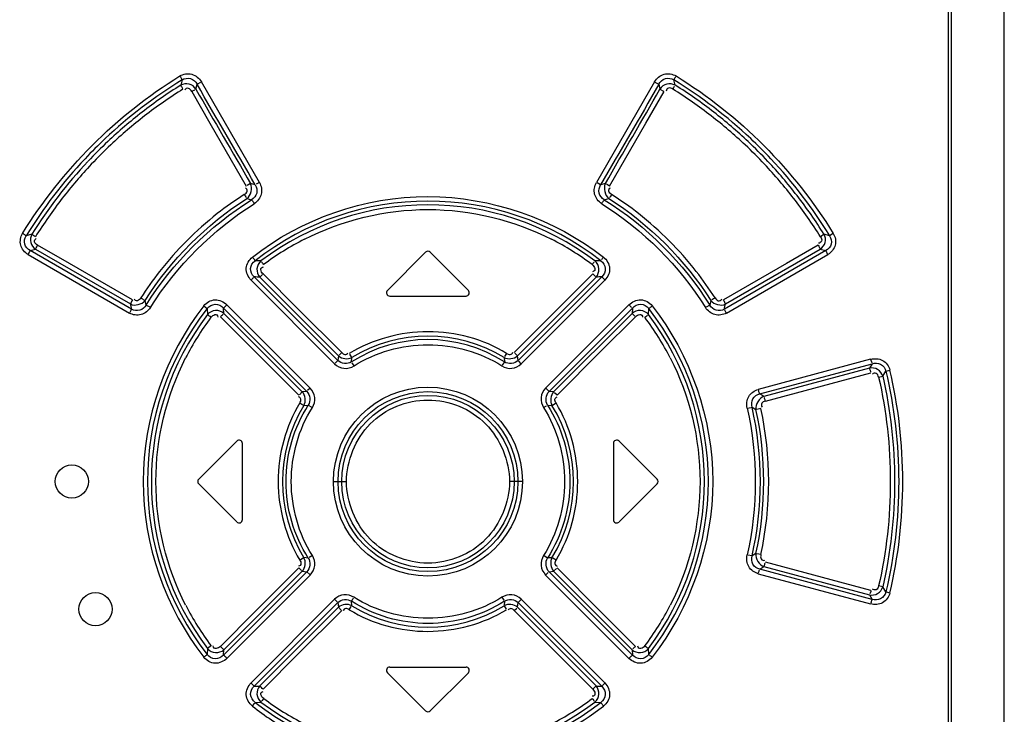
# Model space of a CAD drawing. Header units: inches. Extents: x 0 to 117, y 0 to 83.
# Tile 7 of 70: x 20.19 to 22.53, y 45.88 to 47.53. Entities that reach past the tile are written whole.
import ezdxf

# ---------------------------------------------------------------- set-up
doc = ezdxf.new("R2010")
doc.units = ezdxf.units.IN
doc.header["$LTSCALE"] = 6.431102
doc.header["$MEASUREMENT"] = 0
doc.layers.get('0').update_dxf_attribs({"linetype": 'CONTINUOUS'})

msp = doc.modelspace()

# ---------------------------------------------------------------- linework, layer by layer
at = {"color": 7, "linetype": 'CONTINUOUS'}
for p, q in [((22.5296, 45.0828), (22.5296, 50.1459)), ((22.3966, 45.1012), (22.3966, 50.113)), ((22.4036, 50.113), (22.4036, 45.1012)), ((20.5749, 47.3904), (20.5718, 47.3779)), ((20.608, 47.3687), (20.6108, 47.3803)), ((20.6108, 47.3803), (20.6193, 47.3851)), ((20.7589, 47.1467), (20.6209, 47.386)), ((21.698, 47.386), (21.56, 47.1467)), ((21.7082, 47.3803), (21.711, 47.3687)), ((21.7472, 47.3779), (21.7441, 47.3904)), ((20.5979, 47.3631), (20.6413, 47.2879)), ((21.6777, 47.2879), (21.7211, 47.3631)), ((21.711, 47.3687), (21.7194, 47.364)), ((20.6413, 47.2879), (20.7277, 47.1383)), ((21.5913, 47.1383), (21.6777, 47.2879)), ((20.7377, 47.1439), (20.7294, 47.1392)), ((20.7489, 47.1411), (20.7377, 47.144)), ((20.759, 47.1467), (20.7514, 47.1425)), ((21.57, 47.1411), (21.5616, 47.1458)), ((21.5813, 47.1439), (21.57, 47.141)), ((21.5913, 47.1383), (21.5837, 47.1425)), ((20.7292, 47.1088), (20.7403, 47.1058)), ((21.5787, 47.1058), (21.5898, 47.1088)), ((20.2179, 47.0235), (20.2045, 47.02)), ((22.1011, 47.0235), (22.0926, 47.0178)), ((22.1144, 47.02), (22.1011, 47.0235)), ((22.123, 47.0257), (22.1144, 47.02)), ((20.2091, 46.9755), (20.4499, 46.8363)), ((20.2139, 46.9849), (20.2268, 46.9881)), ((20.4549, 46.8458), (20.2139, 46.9849)), ((20.2268, 46.9881), (20.4521, 46.8579)), ((20.3073, 46.9538), (20.2316, 46.9976)), ((21.1539, 46.9808), (21.0634, 46.8903)), ((21.2556, 46.8903), (21.1651, 46.9808)), ((22.1051, 46.985), (21.8641, 46.8458)), ((21.8669, 46.8579), (22.0922, 46.9881)), ((21.8691, 46.8363), (22.1099, 46.9755)), ((22.0874, 46.9976), (22.0116, 46.9538)), ((22.0922, 46.9881), (22.1051, 46.985)), ((20.4571, 46.8674), (20.3073, 46.9538)), ((20.7626, 46.9602), (20.7487, 46.9608)), ((21.5702, 46.9608), (21.5564, 46.9602)), ((22.0116, 46.9538), (21.8619, 46.8674)), ((20.7599, 46.9216), (20.7664, 46.9282)), ((20.8505, 46.8463), (20.7674, 46.9294)), ((21.5515, 46.9294), (21.4685, 46.8463)), ((20.7389, 46.9147), (20.9377, 46.7157)), ((20.9454, 46.7235), (20.7464, 46.9225)), ((20.9467, 46.7347), (20.7599, 46.9216)), ((21.559, 46.9216), (21.3723, 46.7347)), ((21.5726, 46.9225), (21.3736, 46.7235)), ((21.3812, 46.7157), (21.5801, 46.9147)), ((21.5726, 46.9225), (21.579, 46.9158)), ((20.4897, 46.8555), (20.487, 46.8665)), ((21.0689, 46.8768), (21.25, 46.8768)), ((21.832, 46.8665), (21.8293, 46.8555)), ((20.6264, 46.8536), (20.6347, 46.8468)), ((20.6347, 46.8468), (20.6354, 46.8329)), ((20.6734, 46.8482), (20.8716, 46.6501)), ((20.6744, 46.8354), (20.6734, 46.8482)), ((20.8608, 46.6489), (20.6744, 46.8354)), ((20.8796, 46.658), (20.6817, 46.8561)), ((20.9544, 46.7425), (20.8505, 46.8463)), ((21.4685, 46.8463), (21.3646, 46.7425)), ((21.6373, 46.8561), (21.4393, 46.658)), ((21.4474, 46.6501), (21.6456, 46.8482)), ((21.6446, 46.8354), (21.4582, 46.6489)), ((21.6456, 46.8482), (21.6446, 46.8354)), ((21.6835, 46.8329), (21.6843, 46.8468)), ((21.8293, 46.8555), (21.8208, 46.8506)), ((20.6661, 46.8275), (20.749, 46.7446)), ((21.57, 46.7446), (21.6529, 46.8275)), ((20.749, 46.7446), (20.8527, 46.641)), ((20.9544, 46.7425), (20.9486, 46.7366)), ((21.3723, 46.7347), (21.3658, 46.7413)), ((21.4663, 46.641), (21.57, 46.7446)), ((20.9454, 46.7235), (20.9388, 46.7169)), ((20.9467, 46.7347), (20.9454, 46.7235)), ((20.9786, 46.7309), (20.9735, 46.739)), ((20.9777, 46.7202), (20.9786, 46.7309)), ((20.9838, 46.7109), (20.9792, 46.718)), ((21.3413, 46.7202), (21.3361, 46.7123)), ((21.3404, 46.7309), (21.3413, 46.7202)), ((21.3464, 46.7404), (21.3418, 46.7331)), ((21.3736, 46.7235), (21.3722, 46.7347)), ((21.3812, 46.7157), (21.3754, 46.7217)), ((22.2118, 46.7266), (21.9448, 46.655)), ((21.9482, 46.6442), (22.2155, 46.7158)), ((22.2089, 46.7053), (21.9582, 46.6381)), ((21.9616, 46.6273), (22.2125, 46.6945)), ((22.2155, 46.7158), (22.2089, 46.7053)), ((22.2405, 46.6865), (22.2478, 46.6984)), ((22.2478, 46.6984), (22.2574, 46.7009)), ((22.2308, 46.6841), (22.2405, 46.6865)), ((20.8608, 46.6489), (20.854, 46.6423)), ((20.8716, 46.6501), (20.8608, 46.6489)), ((20.8796, 46.658), (20.8734, 46.652)), ((21.4474, 46.6501), (21.4406, 46.6568)), ((21.4582, 46.6489), (21.4474, 46.6501)), ((21.4663, 46.641), (21.4601, 46.647)), ((21.9582, 46.6381), (21.9482, 46.6442)), ((20.8548, 46.6227), (20.8623, 46.6182)), ((20.8646, 46.6168), (20.8751, 46.6176)), ((20.8751, 46.6176), (20.8831, 46.6126)), ((21.4343, 46.6116), (21.4417, 46.6162)), ((21.4439, 46.6176), (21.4544, 46.6168)), ((21.4544, 46.6168), (21.4626, 46.6218)), ((21.9183, 46.6101), (21.9276, 46.6122)), ((21.9299, 46.6126), (21.9393, 46.607)), ((21.951, 46.6095), (21.9416, 46.6074)), ((20.7051, 46.532), (20.6146, 46.4414)), ((21.7044, 46.4414), (21.6139, 46.532)), ((20.7185, 46.3453), (20.7185, 46.5264)), ((21.6004, 46.5264), (21.6004, 46.3453)), ((20.6146, 46.4303), (20.7051, 46.3398)), ((20.9349, 46.4359), (20.9655, 46.4359)), ((21.3841, 46.4359), (21.3535, 46.4359)), ((21.6139, 46.3398), (21.7044, 46.4303)), ((20.8646, 46.2549), (20.8564, 46.25)), ((20.8751, 46.2541), (20.8646, 46.255)), ((20.8847, 46.2602), (20.8773, 46.2556)), ((21.4439, 46.2541), (21.4358, 46.2593)), ((21.4544, 46.2549), (21.4439, 46.2542)), ((21.4641, 46.2491), (21.4567, 46.2535)), ((21.9299, 46.2591), (21.9202, 46.2613)), ((21.9393, 46.2647), (21.9299, 46.2591)), ((21.951, 46.2623), (21.9416, 46.2643)), ((20.8527, 46.2307), (20.749, 46.1271)), ((20.8527, 46.2307), (20.8588, 46.2248)), ((21.4582, 46.2228), (21.465, 46.2295)), ((21.57, 46.1271), (21.4663, 46.2307)), ((21.9482, 46.2275), (21.9582, 46.2337)), ((22.2155, 46.1559), (21.9482, 46.2275)), ((21.9582, 46.2337), (22.2089, 46.1665)), ((22.2125, 46.1773), (21.9616, 46.2444)), ((20.8716, 46.2216), (20.6734, 46.0235)), ((20.6744, 46.0363), (20.8608, 46.2228)), ((20.6817, 46.0156), (20.8796, 46.2137)), ((20.8608, 46.2228), (20.8716, 46.2216)), ((20.8716, 46.2216), (20.8784, 46.2149)), ((21.4393, 46.2137), (21.4455, 46.2197)), ((21.4393, 46.2137), (21.6373, 46.0156)), ((21.4474, 46.2216), (21.4582, 46.2229)), ((21.6456, 46.0235), (21.4474, 46.2216)), ((21.4582, 46.2228), (21.6446, 46.0363)), ((21.9448, 46.2167), (22.2118, 46.1451)), ((22.2405, 46.1853), (22.2308, 46.1877)), ((22.2478, 46.1734), (22.2405, 46.1853)), ((20.9377, 46.156), (20.7389, 45.9571)), ((20.9377, 46.156), (20.9436, 46.1501)), ((21.3352, 46.1609), (21.3399, 46.1537)), ((21.5801, 45.9571), (21.3812, 46.156)), ((22.2089, 46.1665), (22.2155, 46.1559)), ((22.2574, 46.1708), (22.2478, 46.1734)), ((20.7464, 45.9493), (20.9454, 46.1482)), ((20.7599, 45.9501), (20.9467, 46.1371)), ((20.9454, 46.1482), (20.9467, 46.1371)), ((20.9467, 46.1371), (20.9532, 46.1305)), ((20.9726, 46.1313), (20.9772, 46.1386)), ((20.9786, 46.1408), (20.9777, 46.1515)), ((21.3413, 46.1515), (21.3404, 46.1409)), ((21.3404, 46.1408), (21.3454, 46.1328)), ((21.3646, 46.1293), (21.3704, 46.1352)), ((21.3723, 46.1371), (21.3736, 46.1483)), ((21.3723, 46.1371), (21.559, 45.9501)), ((21.3736, 46.1482), (21.3801, 46.1549)), ((21.3736, 46.1482), (21.5726, 45.9493)), ((20.749, 46.1271), (20.6661, 46.0442)), ((20.8505, 46.0254), (20.9544, 46.1293)), ((21.3646, 46.1293), (21.4685, 46.0254)), ((21.6529, 46.0442), (21.57, 46.1271)), ((20.6354, 46.0388), (20.6347, 46.0249)), ((21.6843, 46.0249), (21.6835, 46.0388)), ((20.6734, 46.0235), (20.6744, 46.0363)), ((20.7674, 45.9424), (20.8505, 46.0254)), ((21.4685, 46.0254), (21.5515, 45.9424)), ((21.6446, 46.0363), (21.6455, 46.0236)), ((21.0689, 45.9949), (21.25, 45.9949)), ((21.0634, 45.9815), (21.1539, 45.8909)), ((21.1651, 45.8909), (21.2556, 45.9815)), ((20.7464, 45.9493), (20.74, 45.9559)), ((21.559, 45.9501), (21.5526, 45.9435)), ((20.7487, 45.9109), (20.7626, 45.9115)), ((21.5564, 45.9115), (21.5702, 45.9109))]:
    msp.add_line(p, q, dxfattribs=at)
for centre, radius in [((21.1595, 46.4357), 0.2246), ((21.1595, 46.4358), 0.2138), ((21.1595, 46.4357), 0.2049), ((20.313, 46.4359), 0.0394), ((20.3693, 46.1325), 0.0394)]:
    msp.add_circle(centre, radius, dxfattribs=at)
for centre, radius, start, end in [((21.1609, 46.4337), 1.1219, 121.4885, 133.2451), ((21.1599, 46.4367), 1.1098, 122.0029, 127.7943), ((21.1581, 46.4337), 1.1219, 46.755, 58.5114), ((21.1606, 46.4389), 1.1072, 52.1975, 58.0028), ((21.1696, 46.4226), 1.1162, 122.0584, 127.7728), ((21.1489, 46.422), 1.1169, 52.228, 57.9402), ((21.1589, 46.4381), 1.1081, 127.7947, 133.346), ((21.1614, 46.4334), 1.1026, 127.7752, 133.2807), ((21.1576, 46.4333), 1.1026, 46.7203, 52.2253), ((21.1594, 46.4374), 1.109, 46.6517, 52.198), ((21.1603, 46.4346), 1.1208, 133.2557, 136.7149), ((21.1605, 46.4365), 1.1104, 133.3495, 136.7735), ((21.1594, 46.4356), 1.0997, 133.287, 136.6857), ((21.1596, 46.4356), 1.0997, 43.3152, 46.7139), ((21.1575, 46.4354), 1.1118, 43.229, 46.6491), ((21.1587, 46.4346), 1.1208, 43.2851, 46.7445), ((21.1612, 46.4341), 1.1219, 136.7258, 148.513), ((21.1627, 46.4344), 1.1134, 136.7767, 148.0543), ((21.1609, 46.4344), 1.1016, 136.693, 142.2291), ((21.1581, 46.4344), 1.1015, 37.7714, 43.3081), ((21.1556, 46.4337), 1.1143, 37.7291, 43.2268), ((21.1578, 46.4341), 1.1219, 31.4868, 43.2743), ((21.1766, 46.4131), 0.8385, 122.7585, 128.1339), ((21.1424, 46.413), 0.8386, 51.8653, 57.2405), ((21.1585, 46.4359), 1.1107, 31.9374, 37.7319), ((21.1751, 46.4235), 1.1194, 142.2332, 147.9375), ((21.1595, 46.4354), 0.6669, 51.9859, 128.0141), ((21.1595, 46.4365), 0.6571, 52.8424, 127.1576), ((21.1445, 46.4239), 1.1187, 32.0613, 37.7675), ((21.1615, 46.4329), 0.8136, 128.163, 141.8489), ((21.1575, 46.4329), 0.8136, 38.1504, 51.8361), ((21.1651, 46.4236), 0.66, 116.9749, 126.8866), ((21.1521, 46.4206), 0.6634, 53.1465, 63.0116), ((21.1595, 46.9752), 0.00787, 45, 135), ((20.7798, 46.9396), 0.0268, 129.8957, 222.2338), ((21.5392, 46.9396), 0.0268, 317.7658, 50.1047), ((21.1555, 46.4382), 0.8056, 141.88, 147.3737), ((21.1635, 46.4382), 0.8056, 32.6255, 38.1194), ((20.6436, 45.2148), 1.7107, 86.1004, 86.5555), ((21.6754, 45.2148), 1.7108, 93.4455, 93.9006), ((21.0689, 46.8847), 0.00787, 135.0003, 270.0004), ((21.25, 46.8847), 0.00787, 269.9999, 45), ((22.6789, 47.3641), 2.2836, 192.8075, 193.1181), ((19.6401, 47.3641), 2.2836, 346.8838, 347.1943), ((21.1593, 46.4359), 0.6665, 141.9303, 218.0697), ((21.1596, 46.4359), 0.6665, 321.9308, 38.0691), ((21.1605, 46.4359), 0.6583, 142.9045, 217.0955), ((21.1745, 46.4283), 0.6634, 143.1327, 152.9861), ((21.1477, 46.4302), 0.6596, 26.9995, 36.904), ((21.1585, 46.4359), 0.6583, 322.9045, 37.0955), ((21.1595, 46.4344), 0.3388, 57.5473, 122.4529), ((21.1595, 46.435), 0.3468, 58.5555, 121.4446), ((21.1606, 46.4359), 0.347, 148.5675, 211.4329), ((21.1583, 46.4359), 0.347, 328.5675, 31.4329), ((20.7107, 46.5264), 0.00787, 0, 135.0089), ((21.6083, 46.5264), 0.00787, 44.9908, 179.9992), ((20.6201, 46.4359), 0.00787, 134.9996, 224.9999), ((21.6989, 46.4359), 0.00787, 314.9996, 44.9999), ((20.7107, 46.3453), 0.00787, 224.991, 360), ((21.6083, 46.3453), 0.00787, 180.0011, 315.0089), ((21.1713, 46.4415), 0.6596, 206.9995, 216.9042), ((21.1595, 46.4367), 0.3468, 238.5555, 301.4446), ((21.1445, 46.4434), 0.6634, 323.1327, 332.986), ((21.0689, 45.9871), 0.00787, 89.9999, 225), ((21.25, 45.9871), 0.00787, 315, 90), ((20.6436, 47.6569), 1.7108, 273.4452, 273.9003), ((20.7798, 45.9321), 0.0268, 137.7657, 230.1047), ((21.5392, 45.9321), 0.0268, 309.8957, 42.2338), ((21.6754, 47.6569), 1.7107, 266.1004, 266.5555), ((21.1595, 46.4364), 0.6669, 231.986, 308.014), ((21.1595, 46.4352), 0.6571, 232.8424, 307.1576), ((21.1669, 46.4512), 0.6634, 233.1469, 243.0116), ((21.1539, 46.4482), 0.66, 296.9751, 306.8867), ((21.1595, 45.8965), 0.00787, 225, 315)]:
    msp.add_arc(centre, radius, start, end, dxfattribs=at)
for points in [[(20.196, 47.0257), (20.2884, 47.1757), (20.4194, 47.3076), (20.5696, 47.3998)], [(21.7494, 47.3998), (21.8996, 47.3076), (22.0306, 47.1757), (22.123, 47.0257)], [(20.7489, 47.1411), (20.7035, 47.2212), (20.6561, 47.3002), (20.6108, 47.3803)], [(21.7082, 47.3803), (21.6629, 47.3002), (21.6155, 47.2212), (21.57, 47.1411)], [(20.608, 47.3687), (20.6505, 47.2933), (20.6951, 47.2192), (20.7377, 47.1439)], [(21.5813, 47.1439), (21.6239, 47.2192), (21.6685, 47.2933), (21.711, 47.3687)], [(20.7292, 47.1088), (20.7391, 47.1157), (20.7433, 47.1332), (20.7377, 47.1439)], [(21.5812, 47.1439), (21.5756, 47.1332), (21.5799, 47.1157), (21.5898, 47.1088)], [(20.487, 46.8665), (20.5485, 46.9627), (20.633, 47.0472), (20.7292, 47.1088)], [(20.4897, 46.8555), (20.5524, 46.9556), (20.6402, 47.0432), (20.7403, 47.1058)], [(20.4998, 46.8495), (20.5616, 46.948), (20.648, 47.0345), (20.7465, 47.0963)], [(21.5725, 47.0963), (21.671, 47.0345), (21.7572, 46.948), (21.8192, 46.8496)], [(21.5787, 47.1058), (21.6788, 47.0433), (21.7666, 46.9556), (21.8293, 46.8555)], [(21.5898, 47.1088), (21.686, 47.0472), (21.7704, 46.9627), (21.832, 46.8665)], [(20.4521, 46.8579), (20.4627, 46.8523), (20.4801, 46.8567), (20.487, 46.8665)], [(21.832, 46.8665), (21.8389, 46.8567), (21.8563, 46.8523), (21.8669, 46.8579)], [(20.9777, 46.7202), (20.9688, 46.714), (20.9528, 46.7156), (20.9454, 46.7235)], [(20.9467, 46.7347), (20.9545, 46.7274), (20.9693, 46.7257), (20.9786, 46.7309)], [(21.3404, 46.7309), (21.3497, 46.7257), (21.3645, 46.7274), (21.3723, 46.7347)], [(21.3736, 46.7235), (21.3662, 46.7156), (21.3502, 46.714), (21.3413, 46.7202)], [(22.2478, 46.6984), (22.2888, 46.5283), (22.2888, 46.3435), (22.2478, 46.1734)], [(22.2574, 46.1708), (22.2985, 46.3427), (22.2985, 46.5291), (22.2574, 46.7009)], [(22.2308, 46.6841), (22.2679, 46.5228), (22.2679, 46.3489), (22.2308, 46.1877)], [(22.2405, 46.6865), (22.2782, 46.5237), (22.2782, 46.348), (22.2405, 46.1853)], [(20.8646, 46.6168), (20.8699, 46.6262), (20.8682, 46.641), (20.8608, 46.6489)], [(20.8716, 46.6501), (20.8795, 46.6427), (20.8813, 46.6266), (20.8751, 46.6176)], [(21.4439, 46.6176), (21.4377, 46.6266), (21.4394, 46.6427), (21.4474, 46.6501)], [(21.4582, 46.6489), (21.4508, 46.641), (21.4491, 46.6262), (21.4544, 46.6168)], [(21.9582, 46.6381), (21.9466, 46.6346), (21.9372, 46.619), (21.9393, 46.607)], [(21.9183, 46.6101), (21.9441, 46.4968), (21.9441, 46.3749), (21.9183, 46.2617)], [(21.9299, 46.2591), (21.9563, 46.374), (21.9563, 46.4978), (21.9299, 46.6126)], [(21.9393, 46.2647), (21.9637, 46.3762), (21.9637, 46.4956), (21.9393, 46.607)], [(21.951, 46.2623), (21.9756, 46.3754), (21.9756, 46.4964), (21.951, 46.6095)], [(20.8608, 46.2228), (20.8682, 46.2307), (20.8699, 46.2456), (20.8646, 46.2549)], [(20.8751, 46.2541), (20.8813, 46.2452), (20.8795, 46.229), (20.8716, 46.2216)], [(21.4474, 46.2216), (21.4394, 46.229), (21.4377, 46.2452), (21.4439, 46.2541)], [(21.4544, 46.2549), (21.4491, 46.2456), (21.4508, 46.2307), (21.4582, 46.2228)], [(21.9393, 46.2647), (21.9372, 46.2528), (21.9466, 46.2372), (21.9582, 46.2337)], [(20.9454, 46.1482), (20.9528, 46.1562), (20.9688, 46.1577), (20.9777, 46.1515)], [(21.3413, 46.1515), (21.3502, 46.1577), (21.3662, 46.1562), (21.3736, 46.1482)], [(20.9786, 46.1408), (20.9693, 46.1461), (20.9545, 46.1444), (20.9467, 46.1371)], [(21.3723, 46.1371), (21.3645, 46.1444), (21.3497, 46.1461), (21.3404, 46.1408)]]:
    msp.add_open_spline(points, degree=3, dxfattribs=at)
for points, knots in [([(20.5696, 47.3998), (20.578, 47.4045), (20.5996, 47.4088), (20.6159, 47.3942), (20.6209, 47.386)], [0, 0, 0, 0, 0.499238, 1, 1, 1, 1]), ([(20.5696, 47.3998), (20.5707, 47.398), (20.5712, 47.3975), (20.5741, 47.392), (20.5736, 47.3926)], [0, 0, 0, 0, 0.756925, 1, 1, 1, 1]), ([(21.698, 47.386), (21.7032, 47.3942), (21.7193, 47.4087), (21.7411, 47.4047), (21.7494, 47.3998)], [0, 0, 0, 0, 0.500682, 1, 1, 1, 1]), ([(21.7441, 47.3904), (21.7443, 47.3908), (21.7456, 47.3936), (21.7472, 47.3962), (21.7487, 47.3984)], [0, 0, 0, 0, 0.147465, 1, 1, 1, 1]), ([(20.608, 47.3687), (20.6044, 47.3744), (20.5924, 47.3833), (20.5776, 47.3812), (20.5718, 47.3779)], [0, 0, 0, 0, 0.501262, 1, 1, 1, 1]), ([(20.5718, 47.3779), (20.572, 47.3774), (20.5734, 47.3747), (20.575, 47.3721), (20.5764, 47.3699)], [0, 0, 0, 0, 0.147403, 1, 1, 1, 1]), ([(20.5749, 47.3904), (20.5807, 47.3941), (20.5962, 47.3971), (20.6077, 47.3865), (20.6108, 47.3803)], [0, 0, 0, 0, 0.500085, 1, 1, 1, 1]), ([(21.698, 47.386), (21.7, 47.3848), (21.7006, 47.3844), (21.7064, 47.3813), (21.7058, 47.3817)], [0, 0, 0, 0, 0.754714, 1, 1, 1, 1]), ([(21.7082, 47.3803), (21.7113, 47.3864), (21.7228, 47.3971), (21.7384, 47.3942), (21.7441, 47.3904)], [0, 0, 0, 0, 0.499944, 1, 1, 1, 1]), ([(21.7472, 47.3779), (21.7414, 47.3812), (21.7266, 47.3833), (21.7146, 47.3744), (21.711, 47.3687)], [0, 0, 0, 0, 0.498838, 1, 1, 1, 1]), ([(21.7418, 47.3686), (21.7428, 47.3704), (21.7433, 47.3709), (21.7463, 47.3762), (21.7459, 47.3757)], [0, 0, 0, 0, 0.756951, 1, 1, 1, 1]), ([(20.5979, 47.3631), (20.5959, 47.3661), (20.5916, 47.3729), (20.5828, 47.3695), (20.5816, 47.3667)], [0, 0, 0, 0, 0.540541, 1, 1, 1, 1]), ([(20.5979, 47.3631), (20.5998, 47.3642), (20.6004, 47.3647), (20.6062, 47.3678), (20.6056, 47.3673)], [0, 0, 0, 0, 0.756491, 1, 1, 1, 1]), ([(21.7418, 47.3686), (21.7387, 47.3703), (21.7316, 47.374), (21.7257, 47.3667), (21.726, 47.3636)], [0, 0, 0, 0, 0.535384, 1, 1, 1, 1]), ([(20.7489, 47.1411), (20.7525, 47.1355), (20.7555, 47.1208), (20.746, 47.1091), (20.7403, 47.1058)], [0, 0, 0, 0, 0.499949, 1, 1, 1, 1]), ([(20.7589, 47.1467), (20.7634, 47.1385), (20.7675, 47.118), (20.7544, 47.1014), (20.7465, 47.0963)], [0, 0, 0, 0, 0.500099, 1, 1, 1, 1]), ([(21.5725, 47.0963), (21.5647, 47.1016), (21.5515, 47.1179), (21.5555, 47.1385), (21.56, 47.1467)], [0, 0, 0, 0, 0.499834, 1, 1, 1, 1]), ([(21.5787, 47.1058), (21.5729, 47.1091), (21.5634, 47.1208), (21.5665, 47.1355), (21.57, 47.1411)], [0, 0, 0, 0, 0.500026, 1, 1, 1, 1]), ([(20.7229, 47.1182), (20.7257, 47.1202), (20.7318, 47.1246), (20.7285, 47.1329), (20.7258, 47.1341)], [0, 0, 0, 0, 0.534171, 1, 1, 1, 1]), ([(20.7229, 47.1182), (20.724, 47.1164), (20.7244, 47.1157), (20.7281, 47.1104), (20.7277, 47.111)], [0, 0, 0, 0, 0.754933, 1, 1, 1, 1]), ([(21.5961, 47.1182), (21.5933, 47.1202), (21.5871, 47.1246), (21.5904, 47.133), (21.5931, 47.1342)], [0, 0, 0, 0, 0.535259, 1, 1, 1, 1]), ([(21.5961, 47.1182), (21.595, 47.1164), (21.5947, 47.1157), (21.5909, 47.1104), (21.5913, 47.111)], [0, 0, 0, 0, 0.755515, 1, 1, 1, 1]), ([(20.7403, 47.1058), (20.7406, 47.1055), (20.7424, 47.1029), (20.7441, 47.1001), (20.7455, 47.0978)], [0, 0, 0, 0, 0.148968, 1, 1, 1, 1]), ([(20.7423, 46.9695), (20.8581, 47.0601), (21.1596, 47.1665), (21.4607, 47.0599), (21.5767, 46.9695)], [0, 0, 0, 0, 0.499992, 1, 1, 1, 1]), ([(21.5725, 47.0963), (21.5736, 47.0982), (21.5739, 47.0989), (21.5775, 47.1042), (21.5772, 47.1036)], [0, 0, 0, 0, 0.755444, 1, 1, 1, 1]), ([(20.8657, 47.0117), (20.9555, 47.0574), (21.1595, 47.1075), (21.3634, 47.0574), (21.4532, 47.0118)], [0, 0, 0, 0, 0.5, 1, 1, 1, 1]), ([(20.2091, 46.9755), (20.201, 46.9804), (20.187, 46.9964), (20.1911, 47.0176), (20.196, 47.0257)], [0, 0, 0, 0, 0.499911, 1, 1, 1, 1]), ([(20.2045, 47.02), (20.2041, 47.0204), (20.2013, 47.0223), (20.1985, 47.0242), (20.196, 47.0257)], [0, 0, 0, 0, 0.158433, 1, 1, 1, 1]), ([(20.2179, 47.0235), (20.2147, 47.0178), (20.2126, 47.0034), (20.2213, 46.9917), (20.2268, 46.9881)], [0, 0, 0, 0, 0.499683, 1, 1, 1, 1]), ([(20.2264, 47.0177), (20.2239, 47.0192), (20.2211, 47.0211), (20.2183, 47.0231), (20.2179, 47.0235)], [0, 0, 0, 0, 0.841439, 1, 1, 1, 1]), ([(22.0922, 46.9881), (22.0977, 46.9917), (22.1063, 47.0034), (22.1043, 47.0178), (22.1011, 47.0235)], [0, 0, 0, 0, 0.500433, 1, 1, 1, 1]), ([(22.123, 47.0257), (22.1277, 47.0175), (22.1321, 46.9965), (22.118, 46.9803), (22.1099, 46.9755)], [0, 0, 0, 0, 0.499975, 1, 1, 1, 1]), ([(20.2139, 46.985), (20.208, 46.9881), (20.1975, 46.9993), (20.2007, 47.0145), (20.2045, 47.02)], [0, 0, 0, 0, 0.499306, 1, 1, 1, 1]), ([(20.2316, 46.9976), (20.2286, 46.9995), (20.2221, 47.0037), (20.2254, 47.0124), (20.2282, 47.0135)], [0, 0, 0, 0, 0.540609, 1, 1, 1, 1]), ([(22.0926, 47.0178), (22.0943, 47.0147), (22.0979, 47.0078), (22.0908, 47.0019), (22.0879, 47.0023)], [0, 0, 0, 0, 0.538642, 1, 1, 1, 1]), ([(22.1144, 47.02), (22.1181, 47.0145), (22.1215, 46.9994), (22.1111, 46.9879), (22.1051, 46.985)], [0, 0, 0, 0, 0.50057, 1, 1, 1, 1]), ([(20.2091, 46.9755), (20.2106, 46.9781), (20.2122, 46.9812), (20.2137, 46.9844), (20.2139, 46.985)], [0, 0, 0, 0, 0.841019, 1, 1, 1, 1]), ([(20.2268, 46.9881), (20.2269, 46.9887), (20.2284, 46.9919), (20.2301, 46.995), (20.2316, 46.9976)], [0, 0, 0, 0, 0.158914, 1, 1, 1, 1]), ([(22.0874, 46.9976), (22.0889, 46.995), (22.0906, 46.9919), (22.092, 46.9887), (22.0922, 46.9881)], [0, 0, 0, 0, 0.841086, 1, 1, 1, 1]), ([(22.1051, 46.985), (22.1053, 46.9844), (22.1067, 46.9812), (22.1084, 46.9781), (22.1099, 46.9755)], [0, 0, 0, 0, 0.158982, 1, 1, 1, 1]), ([(20.7389, 46.9147), (20.7321, 46.9221), (20.7221, 46.9432), (20.7345, 46.963), (20.7423, 46.9695)], [0, 0, 0, 0, 0.499963, 1, 1, 1, 1]), ([(20.7464, 46.9225), (20.741, 46.9273), (20.7338, 46.9425), (20.7428, 46.9568), (20.7487, 46.9608)], [0, 0, 0, 0, 0.500088, 1, 1, 1, 1]), ([(20.7487, 46.9608), (20.7485, 46.9612), (20.7467, 46.9637), (20.7448, 46.9662), (20.7432, 46.9682)], [0, 0, 0, 0, 0.147239, 1, 1, 1, 1]), ([(20.769, 46.9514), (20.7677, 46.9531), (20.7672, 46.9536), (20.7636, 46.9587), (20.7641, 46.9582)], [0, 0, 0, 0, 0.756809, 1, 1, 1, 1]), ([(21.55, 46.9514), (21.5513, 46.9531), (21.5518, 46.9536), (21.5553, 46.9587), (21.5549, 46.9582)], [0, 0, 0, 0, 0.757593, 1, 1, 1, 1]), ([(21.55, 46.9514), (21.553, 46.9492), (21.5566, 46.9447), (21.5568, 46.9365), (21.5528, 46.935), (21.5509, 46.9347)], [0, 0, 0, 0, 0.518567, 0.737386, 1, 1, 1, 1]), ([(21.5702, 46.9608), (21.5761, 46.9567), (21.5851, 46.9425), (21.578, 46.9272), (21.5726, 46.9225)], [0, 0, 0, 0, 0.500133, 1, 1, 1, 1]), ([(21.5767, 46.9695), (21.5754, 46.9678), (21.5749, 46.9674), (21.5713, 46.9624), (21.5718, 46.9629)], [0, 0, 0, 0, 0.759223, 1, 1, 1, 1]), ([(21.5767, 46.9695), (21.5845, 46.9631), (21.5967, 46.9433), (21.5872, 46.9219), (21.5801, 46.9147)], [0, 0, 0, 0, 0.499934, 1, 1, 1, 1]), ([(20.7674, 46.9294), (20.7648, 46.932), (20.7618, 46.937), (20.7628, 46.9451), (20.767, 46.9461), (20.7689, 46.946)], [0, 0, 0, 0, 0.518449, 0.737236, 1, 1, 1, 1]), ([(21.5515, 46.9294), (21.553, 46.9279), (21.5536, 46.9275), (21.5577, 46.923), (21.5572, 46.9234)], [0, 0, 0, 0, 0.759508, 1, 1, 1, 1]), ([(20.7389, 46.9147), (20.7404, 46.9162), (20.7409, 46.9166), (20.7451, 46.9211), (20.7446, 46.9207)], [0, 0, 0, 0, 0.757812, 1, 1, 1, 1]), ([(20.4571, 46.8674), (20.4556, 46.8648), (20.4539, 46.8617), (20.4523, 46.8584), (20.4521, 46.8579)], [0, 0, 0, 0, 0.841585, 1, 1, 1, 1]), ([(20.477, 46.8725), (20.475, 46.8697), (20.4707, 46.8635), (20.4622, 46.8665), (20.461, 46.8692)], [0, 0, 0, 0, 0.538635, 1, 1, 1, 1]), ([(20.477, 46.8725), (20.4789, 46.8713), (20.4795, 46.8708), (20.4852, 46.8675), (20.4847, 46.8679)], [0, 0, 0, 0, 0.754013, 1, 1, 1, 1]), ([(20.6264, 46.8536), (20.633, 46.8614), (20.6532, 46.8735), (20.6743, 46.8632), (20.6817, 46.8561)], [0, 0, 0, 0, 0.499242, 1, 1, 1, 1]), ([(21.6373, 46.8561), (21.6448, 46.8631), (21.6656, 46.8734), (21.6861, 46.8614), (21.6926, 46.8536)], [0, 0, 0, 0, 0.500725, 1, 1, 1, 1]), ([(21.842, 46.8725), (21.8401, 46.8713), (21.8395, 46.8708), (21.8337, 46.8674), (21.8343, 46.8679)], [0, 0, 0, 0, 0.75311, 1, 1, 1, 1]), ([(21.842, 46.8725), (21.8439, 46.8697), (21.8482, 46.8634), (21.8566, 46.8666), (21.8579, 46.8693)], [0, 0, 0, 0, 0.537084, 1, 1, 1, 1]), ([(21.8669, 46.8579), (21.8667, 46.8584), (21.8651, 46.8617), (21.8634, 46.8648), (21.8619, 46.8674)], [0, 0, 0, 0, 0.158415, 1, 1, 1, 1]), ([(20.4998, 46.8495), (20.4945, 46.8418), (20.4788, 46.8284), (20.458, 46.8317), (20.4499, 46.8363)], [0, 0, 0, 0, 0.500714, 1, 1, 1, 1]), ([(20.4549, 46.8458), (20.4547, 46.8454), (20.4535, 46.8426), (20.4519, 46.8399), (20.4505, 46.8377)], [0, 0, 0, 0, 0.147605, 1, 1, 1, 1]), ([(20.4897, 46.8555), (20.4865, 46.8498), (20.4754, 46.8399), (20.4605, 46.8423), (20.4549, 46.8458)], [0, 0, 0, 0, 0.499759, 1, 1, 1, 1]), ([(20.6264, 46.8536), (20.5362, 46.7372), (20.4288, 46.4359), (20.5362, 46.1346), (20.6264, 46.0182)], [0, 0, 0, 0, 0.499993, 1, 1, 1, 1]), ([(20.4998, 46.8495), (20.4979, 46.8507), (20.4973, 46.8512), (20.4915, 46.8545), (20.4921, 46.8541)], [0, 0, 0, 0, 0.755914, 1, 1, 1, 1]), ([(20.6347, 46.8468), (20.639, 46.8526), (20.6536, 46.8613), (20.6686, 46.8536), (20.6734, 46.8482)], [0, 0, 0, 0, 0.500088, 1, 1, 1, 1]), ([(20.6744, 46.8354), (20.6691, 46.8402), (20.6542, 46.8457), (20.6399, 46.8384), (20.6354, 46.8329)], [0, 0, 0, 0, 0.501261, 1, 1, 1, 1]), ([(20.6734, 46.8482), (20.6738, 46.8485), (20.6762, 46.8507), (20.6785, 46.8529), (20.6804, 46.8549)], [0, 0, 0, 0, 0.149461, 1, 1, 1, 1]), ([(21.6373, 46.8561), (21.6388, 46.8546), (21.6393, 46.854), (21.6441, 46.8495), (21.6436, 46.8501)], [0, 0, 0, 0, 0.755062, 1, 1, 1, 1]), ([(21.6835, 46.8329), (21.679, 46.8384), (21.6648, 46.8457), (21.6498, 46.8402), (21.6446, 46.8354)], [0, 0, 0, 0, 0.498864, 1, 1, 1, 1]), ([(21.6446, 46.8354), (21.6449, 46.8351), (21.6473, 46.833), (21.6496, 46.8308), (21.6515, 46.8288)], [0, 0, 0, 0, 0.148919, 1, 1, 1, 1]), ([(21.6456, 46.8482), (21.6503, 46.8536), (21.6653, 46.8613), (21.6802, 46.8527), (21.6843, 46.8468)], [0, 0, 0, 0, 0.5002, 1, 1, 1, 1]), ([(21.6843, 46.8468), (21.6846, 46.8471), (21.6869, 46.8492), (21.6893, 46.8511), (21.6914, 46.8526)], [0, 0, 0, 0, 0.146724, 1, 1, 1, 1]), ([(21.6926, 46.8536), (21.783, 46.7374), (21.89, 46.4358), (21.7829, 46.1345), (21.6926, 46.0182)], [0, 0, 0, 0, 0.499992, 1, 1, 1, 1]), ([(21.8691, 46.8363), (21.8609, 46.8319), (21.8402, 46.8283), (21.8243, 46.8418), (21.8192, 46.8496)], [0, 0, 0, 0, 0.49915, 1, 1, 1, 1]), ([(21.8641, 46.8458), (21.8585, 46.8423), (21.8436, 46.8399), (21.8325, 46.8498), (21.8293, 46.8555)], [0, 0, 0, 0, 0.500194, 1, 1, 1, 1]), ([(21.8691, 46.8363), (21.8681, 46.8381), (21.8675, 46.8387), (21.8649, 46.8442), (21.8653, 46.8436)], [0, 0, 0, 0, 0.756447, 1, 1, 1, 1]), ([(20.6438, 46.8263), (20.6422, 46.8276), (20.6416, 46.8279), (20.6369, 46.8317), (20.6374, 46.8314)], [0, 0, 0, 0, 0.758242, 1, 1, 1, 1]), ([(20.6438, 46.8263), (20.6461, 46.8293), (20.6505, 46.8329), (20.6587, 46.8329), (20.6602, 46.8288), (20.6604, 46.8269)], [0, 0, 0, 0, 0.516388, 0.734584, 1, 1, 1, 1]), ([(20.6661, 46.8275), (20.6677, 46.8291), (20.6681, 46.8297), (20.6728, 46.834), (20.6724, 46.8335)], [0, 0, 0, 0, 0.758388, 1, 1, 1, 1]), ([(21.6529, 46.8275), (21.6556, 46.8302), (21.6605, 46.8333), (21.6688, 46.8325), (21.6698, 46.8282), (21.6698, 46.8263)], [0, 0, 0, 0, 0.519784, 0.737869, 1, 1, 1, 1]), ([(21.6752, 46.8263), (21.6768, 46.8276), (21.6774, 46.8279), (21.6821, 46.8318), (21.6816, 46.8314)], [0, 0, 0, 0, 0.757652, 1, 1, 1, 1]), ([(21.3464, 46.7404), (21.2915, 46.7745), (21.1593, 46.8095), (21.0279, 46.7739), (20.9726, 46.7404)], [0, 0, 0, 0, 0.499981, 1, 1, 1, 1]), ([(20.9544, 46.7425), (20.9566, 46.7405), (20.9612, 46.7359), (20.9681, 46.7394), (20.9692, 46.7419)], [0, 0, 0, 0, 0.525051, 1, 1, 1, 1]), ([(20.9838, 46.7109), (21.0351, 46.7438), (21.1595, 46.7781), (21.2839, 46.7437), (21.3352, 46.7109)], [0, 0, 0, 0, 0.499986, 1, 1, 1, 1]), ([(21.3464, 46.7404), (21.349, 46.7389), (21.3545, 46.7356), (21.3605, 46.7404), (21.361, 46.7431)], [0, 0, 0, 0, 0.526498, 1, 1, 1, 1]), ([(20.5835, 46.1421), (20.5378, 46.2318), (20.4877, 46.4358), (20.5378, 46.6399), (20.5835, 46.7296)], [0, 0, 0, 0, 0.5, 1, 1, 1, 1]), ([(21.7354, 46.7297), (21.7812, 46.6399), (21.8313, 46.4359), (21.7812, 46.2319), (21.7354, 46.1421)], [0, 0, 0, 0, 0.5, 1, 1, 1, 1]), ([(22.2118, 46.7266), (22.2211, 46.7288), (22.2425, 46.7281), (22.255, 46.7101), (22.2574, 46.7009)], [0, 0, 0, 0, 0.500414, 1, 1, 1, 1]), ([(22.2118, 46.7266), (22.2124, 46.7245), (22.2123, 46.7236), (22.2147, 46.7177), (22.2147, 46.7184)], [0, 0, 0, 0, 0.750217, 1, 1, 1, 1]), ([(22.2155, 46.7158), (22.2219, 46.718), (22.2371, 46.7178), (22.2466, 46.7051), (22.2478, 46.6984)], [0, 0, 0, 0, 0.498547, 1, 1, 1, 1]), ([(20.9377, 46.7157), (20.9435, 46.7099), (20.9596, 46.7019), (20.9769, 46.7064), (20.9838, 46.7109)], [0, 0, 0, 0, 0.499909, 1, 1, 1, 1]), ([(21.3352, 46.7109), (21.3421, 46.7064), (21.3594, 46.7018), (21.3754, 46.7099), (21.3812, 46.7157)], [0, 0, 0, 0, 0.500181, 1, 1, 1, 1]), ([(22.2405, 46.6865), (22.2388, 46.6928), (22.2298, 46.7046), (22.2154, 46.7067), (22.2089, 46.7053)], [0, 0, 0, 0, 0.498373, 1, 1, 1, 1]), ([(22.2089, 46.7053), (22.2091, 46.7049), (22.2105, 46.702), (22.2113, 46.6989), (22.2118, 46.6962)], [0, 0, 0, 0, 0.150938, 1, 1, 1, 1]), ([(22.2308, 46.6841), (22.2299, 46.6875), (22.2274, 46.6949), (22.2182, 46.6938), (22.2164, 46.6914)], [0, 0, 0, 0, 0.535695, 1, 1, 1, 1]), ([(20.8847, 46.6116), (20.8889, 46.6187), (20.8939, 46.6361), (20.8853, 46.652), (20.8796, 46.658)], [0, 0, 0, 0, 0.500007, 1, 1, 1, 1]), ([(21.4393, 46.658), (21.4335, 46.6522), (21.4254, 46.6361), (21.4299, 46.6186), (21.4343, 46.6116)], [0, 0, 0, 0, 0.500034, 1, 1, 1, 1]), ([(21.9183, 46.6101), (21.9165, 46.6193), (21.9184, 46.6402), (21.9357, 46.6525), (21.9448, 46.655)], [0, 0, 0, 0, 0.500683, 1, 1, 1, 1]), ([(21.9482, 46.6442), (21.948, 46.6447), (21.9468, 46.6476), (21.9459, 46.6507), (21.9454, 46.6534)], [0, 0, 0, 0, 0.150068, 1, 1, 1, 1]), ([(20.8548, 46.6227), (20.8563, 46.6253), (20.8597, 46.6309), (20.8548, 46.6369), (20.8521, 46.6373)], [0, 0, 0, 0, 0.526038, 1, 1, 1, 1]), ([(20.9655, 46.4359), (20.9667, 46.4853), (21.007, 46.5884), (21.1595, 46.6503), (21.3118, 46.5884), (21.3525, 46.4853), (21.3535, 46.4359)], [0, 0, 0, 0, 0.249991, 0.499985, 0.749996, 1, 1, 1, 1]), ([(21.4641, 46.6227), (21.4626, 46.6253), (21.4591, 46.6309), (21.4642, 46.6369), (21.4668, 46.6373)], [0, 0, 0, 0, 0.52752, 1, 1, 1, 1]), ([(21.9299, 46.6126), (21.9281, 46.619), (21.9294, 46.634), (21.9418, 46.6428), (21.9482, 46.6442)], [0, 0, 0, 0, 0.500249, 1, 1, 1, 1]), ([(21.9616, 46.6273), (21.9583, 46.6263), (21.9511, 46.6239), (21.9518, 46.6149), (21.9541, 46.613)], [0, 0, 0, 0, 0.532894, 1, 1, 1, 1]), ([(21.9616, 46.6273), (21.9611, 46.6294), (21.9611, 46.6302), (21.9589, 46.6362), (21.9589, 46.6355)], [0, 0, 0, 0, 0.756087, 1, 1, 1, 1]), ([(20.8548, 46.6227), (20.8213, 46.5675), (20.7854, 46.4358), (20.8217, 46.3045), (20.8548, 46.2491)], [0, 0, 0, 0, 0.499979, 1, 1, 1, 1]), ([(20.8751, 46.2541), (20.841, 46.3073), (20.8031, 46.4359), (20.8411, 46.5644), (20.8751, 46.6176)], [0, 0, 0, 0, 0.499989, 1, 1, 1, 1]), ([(20.8847, 46.2602), (20.852, 46.3116), (20.8174, 46.4359), (20.852, 46.5602), (20.8847, 46.6116)], [0, 0, 0, 0, 0.499968, 1, 1, 1, 1]), ([(21.4343, 46.6116), (21.4671, 46.5603), (21.5016, 46.4358), (21.4669, 46.3116), (21.4343, 46.2602)], [0, 0, 0, 0, 0.499993, 1, 1, 1, 1]), ([(21.4439, 46.6176), (21.4779, 46.5644), (21.5159, 46.4359), (21.4779, 46.3073), (21.4439, 46.2541)], [0, 0, 0, 0, 0.499984, 1, 1, 1, 1]), ([(21.4641, 46.2491), (21.4976, 46.3043), (21.5336, 46.436), (21.4973, 46.5672), (21.4641, 46.6227)], [0, 0, 0, 0, 0.499979, 1, 1, 1, 1]), ([(21.3535, 46.4359), (21.3523, 46.3864), (21.312, 46.2833), (21.1595, 46.2214), (21.0071, 46.2833), (20.9664, 46.3864), (20.9655, 46.4359)], [0, 0, 0, 0, 0.249991, 0.499985, 0.749995, 1, 1, 1, 1]), ([(20.8796, 46.2137), (20.8853, 46.2198), (20.8939, 46.2357), (20.8889, 46.2531), (20.8847, 46.2602)], [0, 0, 0, 0, 0.499954, 1, 1, 1, 1]), ([(21.4343, 46.2602), (21.4301, 46.253), (21.4251, 46.2357), (21.4337, 46.2197), (21.4393, 46.2137)], [0, 0, 0, 0, 0.500043, 1, 1, 1, 1]), ([(21.9448, 46.2167), (21.9358, 46.2194), (21.9184, 46.2315), (21.9164, 46.2525), (21.9183, 46.2617)], [0, 0, 0, 0, 0.499251, 1, 1, 1, 1]), ([(21.9482, 46.2275), (21.9418, 46.229), (21.9294, 46.2377), (21.9281, 46.2527), (21.9299, 46.2591)], [0, 0, 0, 0, 0.499844, 1, 1, 1, 1]), ([(21.951, 46.2623), (21.9504, 46.2589), (21.949, 46.2514), (21.9572, 46.2476), (21.96, 46.2487)], [0, 0, 0, 0, 0.536529, 1, 1, 1, 1]), ([(20.8548, 46.2491), (20.8563, 46.2465), (20.8599, 46.2409), (20.8548, 46.2349), (20.8521, 46.2345)], [0, 0, 0, 0, 0.52752, 1, 1, 1, 1]), ([(21.4641, 46.2491), (21.4627, 46.2465), (21.4593, 46.2408), (21.4642, 46.2349), (21.4669, 46.2344)], [0, 0, 0, 0, 0.526037, 1, 1, 1, 1]), ([(21.9582, 46.2337), (21.9584, 46.2341), (21.9596, 46.237), (21.9605, 46.2401), (21.961, 46.2427)], [0, 0, 0, 0, 0.149626, 1, 1, 1, 1]), ([(21.9448, 46.2167), (21.9453, 46.2188), (21.9453, 46.2197), (21.9475, 46.2257), (21.9475, 46.225)], [0, 0, 0, 0, 0.75296, 1, 1, 1, 1]), ([(22.2089, 46.1665), (22.2154, 46.1651), (22.2298, 46.1672), (22.2388, 46.1789), (22.2405, 46.1853)], [0, 0, 0, 0, 0.501737, 1, 1, 1, 1]), ([(22.2308, 46.1877), (22.2299, 46.1843), (22.2274, 46.1769), (22.2183, 46.178), (22.2164, 46.1804)], [0, 0, 0, 0, 0.535127, 1, 1, 1, 1]), ([(20.9837, 46.161), (20.9766, 46.1652), (20.9595, 46.1702), (20.9437, 46.1617), (20.9377, 46.156)], [0, 0, 0, 0, 0.500072, 1, 1, 1, 1]), ([(20.9777, 46.1515), (20.978, 46.1519), (20.9798, 46.1545), (20.9815, 46.1572), (20.9827, 46.1596)], [0, 0, 0, 0, 0.148644, 1, 1, 1, 1]), ([(21.3352, 46.1609), (21.2837, 46.1282), (21.1595, 46.0935), (21.0349, 46.1281), (20.9837, 46.161)], [0, 0, 0, 0, 0.499982, 1, 1, 1, 1]), ([(21.3812, 46.156), (21.3753, 46.1617), (21.3594, 46.1702), (21.3422, 46.1651), (21.3352, 46.1609)], [0, 0, 0, 0, 0.499865, 1, 1, 1, 1]), ([(22.2125, 46.1773), (22.212, 46.1752), (22.2121, 46.1742), (22.2097, 46.1684), (22.2097, 46.1691)], [0, 0, 0, 0, 0.753274, 1, 1, 1, 1]), ([(22.2574, 46.1708), (22.2549, 46.1617), (22.2426, 46.1436), (22.2211, 46.1429), (22.2118, 46.1451)], [0, 0, 0, 0, 0.499583, 1, 1, 1, 1]), ([(22.2155, 46.1559), (22.2152, 46.1555), (22.2139, 46.1526), (22.213, 46.1495), (22.2125, 46.1468)], [0, 0, 0, 0, 0.151437, 1, 1, 1, 1]), ([(22.2478, 46.1734), (22.2464, 46.1667), (22.2372, 46.1539), (22.2219, 46.1538), (22.2155, 46.1559)], [0, 0, 0, 0, 0.501501, 1, 1, 1, 1]), ([(20.9726, 46.1313), (20.97, 46.1328), (20.9644, 46.1362), (20.9584, 46.1313), (20.958, 46.1286)], [0, 0, 0, 0, 0.526498, 1, 1, 1, 1]), ([(21.3413, 46.1515), (21.2881, 46.1176), (21.1595, 46.0796), (21.0309, 46.1176), (20.9777, 46.1515)], [0, 0, 0, 0, 0.499998, 1, 1, 1, 1]), ([(21.3646, 46.1293), (21.3624, 46.1313), (21.3577, 46.1358), (21.3509, 46.1324), (21.3498, 46.1299)], [0, 0, 0, 0, 0.525051, 1, 1, 1, 1]), ([(20.9726, 46.1313), (21.0275, 46.0973), (21.1596, 46.0622), (21.2911, 46.0978), (21.3464, 46.1313)], [0, 0, 0, 0, 0.499981, 1, 1, 1, 1]), ([(20.6354, 46.0388), (20.6399, 46.0334), (20.6542, 46.0261), (20.6691, 46.0315), (20.6744, 46.0363)], [0, 0, 0, 0, 0.498864, 1, 1, 1, 1]), ([(20.6438, 46.0454), (20.6422, 46.0442), (20.6416, 46.0438), (20.6368, 46.04), (20.6374, 46.0403)], [0, 0, 0, 0, 0.757652, 1, 1, 1, 1]), ([(20.6661, 46.0442), (20.6634, 46.0415), (20.6585, 46.0384), (20.6502, 46.0392), (20.6492, 46.0435), (20.6492, 46.0455)], [0, 0, 0, 0, 0.519782, 0.737868, 1, 1, 1, 1]), ([(20.6744, 46.0363), (20.674, 46.0366), (20.6716, 46.0387), (20.6694, 46.041), (20.6675, 46.043)], [0, 0, 0, 0, 0.148919, 1, 1, 1, 1]), ([(21.6446, 46.0363), (21.6498, 46.0315), (21.6648, 46.0261), (21.679, 46.0334), (21.6835, 46.0388)], [0, 0, 0, 0, 0.501261, 1, 1, 1, 1]), ([(21.6529, 46.0442), (21.6513, 46.0427), (21.6509, 46.0421), (21.6461, 46.0377), (21.6466, 46.0383)], [0, 0, 0, 0, 0.758388, 1, 1, 1, 1]), ([(21.6752, 46.0454), (21.6729, 46.0425), (21.6684, 46.0389), (21.6602, 46.0389), (21.6588, 46.043), (21.6586, 46.0449)], [0, 0, 0, 0, 0.516388, 0.734582, 1, 1, 1, 1]), ([(21.6752, 46.0454), (21.6768, 46.0442), (21.6774, 46.0439), (21.6821, 46.04), (21.6816, 46.0404)], [0, 0, 0, 0, 0.758242, 1, 1, 1, 1]), ([(20.6817, 46.0156), (20.6742, 46.0087), (20.6534, 45.9983), (20.6329, 46.0103), (20.6264, 46.0182)], [0, 0, 0, 0, 0.500727, 1, 1, 1, 1]), ([(20.6347, 46.0249), (20.6343, 46.0246), (20.6321, 46.0226), (20.6297, 46.0207), (20.6276, 46.0191)], [0, 0, 0, 0, 0.146929, 1, 1, 1, 1]), ([(20.6734, 46.0235), (20.6686, 46.0181), (20.6537, 46.0105), (20.6388, 46.019), (20.6347, 46.0249)], [0, 0, 0, 0, 0.500201, 1, 1, 1, 1]), ([(20.6817, 46.0156), (20.6801, 46.0172), (20.6797, 46.0178), (20.6749, 46.0222), (20.6754, 46.0216)], [0, 0, 0, 0, 0.755043, 1, 1, 1, 1]), ([(21.6926, 46.0182), (21.686, 46.0104), (21.6657, 45.9983), (21.6447, 46.0086), (21.6373, 46.0156)], [0, 0, 0, 0, 0.499243, 1, 1, 1, 1]), ([(21.6456, 46.0235), (21.6452, 46.0232), (21.6428, 46.0211), (21.6405, 46.0188), (21.6386, 46.0168)], [0, 0, 0, 0, 0.149459, 1, 1, 1, 1]), ([(21.6843, 46.0249), (21.68, 46.0191), (21.6654, 46.0104), (21.6504, 46.0182), (21.6456, 46.0235)], [0, 0, 0, 0, 0.500088, 1, 1, 1, 1]), ([(21.6926, 46.0182), (21.6909, 46.0194), (21.6903, 46.0198), (21.6857, 46.0237), (21.6863, 46.0234)], [0, 0, 0, 0, 0.758274, 1, 1, 1, 1]), ([(20.7423, 45.9023), (20.7345, 45.9088), (20.7221, 45.9285), (20.732, 45.9497), (20.7389, 45.9571)], [0, 0, 0, 0, 0.500025, 1, 1, 1, 1]), ([(20.7487, 45.9109), (20.743, 45.9152), (20.7338, 45.9292), (20.741, 45.9445), (20.7464, 45.9493)], [0, 0, 0, 0, 0.499952, 1, 1, 1, 1]), ([(20.7674, 45.9424), (20.766, 45.9439), (20.7654, 45.9443), (20.7612, 45.9487), (20.7617, 45.9483)], [0, 0, 0, 0, 0.759508, 1, 1, 1, 1]), ([(21.5726, 45.9493), (21.5779, 45.9444), (21.5852, 45.9293), (21.5761, 45.915), (21.5702, 45.9109)], [0, 0, 0, 0, 0.49997, 1, 1, 1, 1]), ([(21.5801, 45.9571), (21.5786, 45.9556), (21.578, 45.9552), (21.5739, 45.9506), (21.5744, 45.9511)], [0, 0, 0, 0, 0.757783, 1, 1, 1, 1]), ([(21.5801, 45.9571), (21.5869, 45.9496), (21.597, 45.9287), (21.5846, 45.9087), (21.5767, 45.9023)], [0, 0, 0, 0, 0.500017, 1, 1, 1, 1]), ([(20.769, 45.9203), (20.766, 45.9226), (20.7623, 45.9271), (20.7622, 45.9353), (20.7662, 45.9368), (20.7681, 45.937)], [0, 0, 0, 0, 0.518568, 0.737384, 1, 1, 1, 1]), ([(21.5515, 45.9424), (21.5542, 45.9397), (21.5572, 45.9348), (21.5562, 45.9266), (21.552, 45.9257), (21.5501, 45.9257)], [0, 0, 0, 0, 0.518442, 0.737232, 1, 1, 1, 1]), ([(20.7423, 45.9023), (20.7435, 45.9039), (20.7441, 45.9044), (20.7476, 45.9094), (20.7472, 45.9089)], [0, 0, 0, 0, 0.759227, 1, 1, 1, 1]), ([(20.7423, 45.9023), (20.7711, 45.8785), (20.8349, 45.8384), (20.9715, 45.7769), (21.1595, 45.7464), (21.3843, 45.7829), (21.5175, 45.8569), (21.5767, 45.9023)], [0, 0, 0, 0, 0.125193, 0.250618, 0.500335, 0.750106, 1, 1, 1, 1]), ([(20.769, 45.9203), (20.7677, 45.9186), (20.7672, 45.9182), (20.7637, 45.9131), (20.7641, 45.9136)], [0, 0, 0, 0, 0.757593, 1, 1, 1, 1]), ([(21.55, 45.9203), (21.5513, 45.9187), (21.5518, 45.9182), (21.5553, 45.9131), (21.5549, 45.9136)], [0, 0, 0, 0, 0.756807, 1, 1, 1, 1]), ([(21.5702, 45.9109), (21.5705, 45.9106), (21.5722, 45.908), (21.5742, 45.9056), (21.5758, 45.9036)], [0, 0, 0, 0, 0.147177, 1, 1, 1, 1])]:
    msp.add_open_spline(points, degree=3, knots=knots, dxfattribs=at)

doc.saveas('drawing.dxf')
